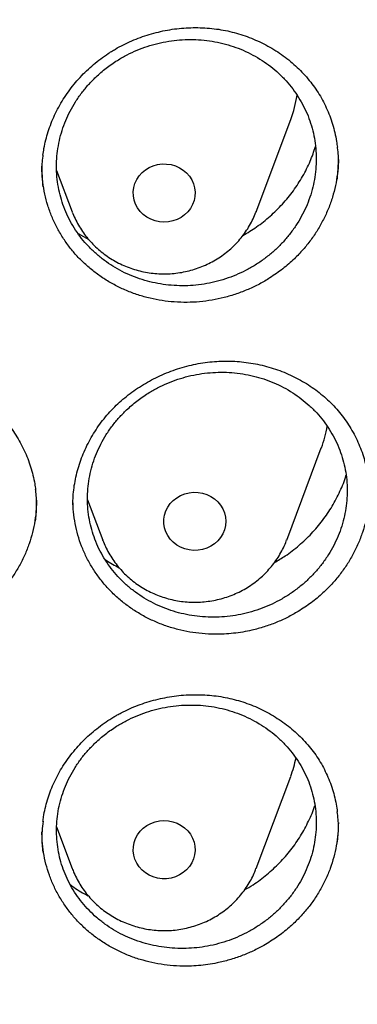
# Model space of a CAD drawing. Header units: millimetres. Extents: x 8 to 795, y 12 to 1770.
# Tile 113 of 127: x 414.99 to 419.36, y 1608.9 to 1621.61. Entities that reach past the tile are written whole.
import ezdxf

# ---------------------------------------------------------------- set-up
doc = ezdxf.new("R2010")
doc.units = ezdxf.units.MM

msp = doc.modelspace()

# ---------------------------------------------------------------- linework, layer by layer
at = {"color": 7, "linetype": 'Continuous', "lineweight": 30}
for p, q in [((418.048, 1619.129), (418.495, 1620.317)), ((415.471, 1619.662), (415.672, 1619.129)), ((418.05, 1619.134), (418.048, 1619.129)), ((415.749, 1618.847), (415.886, 1618.769)), ((418.443, 1614.893), (418.89, 1616.081)), ((415.871, 1615.414), (416.067, 1614.893)), ((416.069, 1614.889), (416.067, 1614.893)), ((418.048, 1610.657), (418.495, 1611.845)), ((415.471, 1611.192), (415.672, 1610.657))]:
    msp.add_line(p, q, dxfattribs=at)
at = {"color": 7, "linetype": 'Continuous', "lineweight": 30, "flags": 128}
for points in [[(417.254, 1619.436), (417.26, 1619.381), (417.257, 1619.326), (417.246, 1619.273), (417.227, 1619.221), (417.2, 1619.172), (417.165, 1619.128), (417.124, 1619.089), (417.078, 1619.056), (417.027, 1619.029), (416.972, 1619.01), (416.915, 1618.999), (416.857, 1618.995), (416.799, 1619), (416.742, 1619.012), (416.687, 1619.032), (416.637, 1619.059), (416.591, 1619.093), (416.55, 1619.133), (416.517, 1619.178), (416.491, 1619.226), (416.472, 1619.278), (416.462, 1619.332), (416.46, 1619.387), (416.467, 1619.442), (416.482, 1619.494), (416.506, 1619.545), (416.537, 1619.591), (416.574, 1619.633), (416.618, 1619.669), (416.667, 1619.699), (416.72, 1619.722), (416.776, 1619.737), (416.834, 1619.745), (416.892, 1619.744), (416.95, 1619.736), (417.006, 1619.72), (417.059, 1619.696), (417.107, 1619.666), (417.15, 1619.629), (417.187, 1619.586), (417.217, 1619.539), (417.24, 1619.489), (417.254, 1619.436)], [(417.655, 1615.135), (417.651, 1615.08), (417.638, 1615.026), (417.617, 1614.975), (417.589, 1614.927), (417.553, 1614.884), (417.511, 1614.846), (417.463, 1614.814), (417.411, 1614.789), (417.356, 1614.771), (417.299, 1614.762), (417.24, 1614.76), (417.182, 1614.766), (417.126, 1614.779), (417.072, 1614.801), (417.022, 1614.829), (416.977, 1614.864), (416.938, 1614.905), (416.906, 1614.951), (416.881, 1615.001), (416.865, 1615.053), (416.856, 1615.107), (416.856, 1615.162), (416.865, 1615.216), (416.881, 1615.269), (416.906, 1615.318), (416.938, 1615.364), (416.977, 1615.405), (417.022, 1615.44), (417.072, 1615.468), (417.126, 1615.49), (417.182, 1615.504), (417.24, 1615.51), (417.299, 1615.508), (417.356, 1615.498), (417.411, 1615.48), (417.463, 1615.455), (417.511, 1615.423), (417.553, 1615.385), (417.589, 1615.342), (417.617, 1615.294), (417.638, 1615.243), (417.651, 1615.189), (417.655, 1615.135)], [(417.254, 1610.834), (417.24, 1610.78), (417.217, 1610.73), (417.187, 1610.683), (417.15, 1610.64), (417.107, 1610.604), (417.059, 1610.573), (417.006, 1610.549), (416.95, 1610.533), (416.892, 1610.525), (416.834, 1610.524), (416.776, 1610.532), (416.72, 1610.547), (416.667, 1610.57), (416.618, 1610.6), (416.574, 1610.636), (416.537, 1610.678), (416.506, 1610.724), (416.482, 1610.775), (416.467, 1610.828), (416.46, 1610.882), (416.462, 1610.937), (416.472, 1610.991), (416.491, 1611.043), (416.517, 1611.092), (416.55, 1611.136), (416.591, 1611.176), (416.637, 1611.21), (416.687, 1611.237), (416.742, 1611.257), (416.799, 1611.27), (416.857, 1611.274), (416.915, 1611.27), (416.972, 1611.259), (417.027, 1611.24), (417.078, 1611.213), (417.124, 1611.18), (417.165, 1611.141), (417.2, 1611.097), (417.227, 1611.048), (417.246, 1610.997), (417.257, 1610.943), (417.26, 1610.888), (417.254, 1610.834)]]:
    msp.add_lwpolyline(points, dxfattribs=at)
at = {"color": 7, "linetype": 'Continuous', "lineweight": 30}
for centre, radius, start, end in [((417.051, 1620.861), 1.543, 339.3578, 351.4448), ((417.444, 1616.626), 1.546, 339.3656, 350.1835), ((417.047, 1612.391), 1.547, 339.3679, 348.523)]:
    msp.add_arc(centre, radius, start, end, dxfattribs=at)
for points, knots in [([(358.722, 1619.106), (358.724, 1619.121), (358.744, 1619.292), (358.789, 1619.618), (358.858, 1620.082), (358.935, 1620.546), (359.02, 1621.008), (359.112, 1621.469), (359.211, 1621.928), (359.318, 1622.387), (359.433, 1622.843), (359.555, 1623.298), (359.684, 1623.751), (359.821, 1624.202), (359.965, 1624.651), (360.117, 1625.098), (360.275, 1625.543), (360.441, 1625.985), (360.614, 1626.425), (360.794, 1626.863), (360.982, 1627.297), (361.176, 1627.73), (361.377, 1628.159), (361.585, 1628.585), (361.801, 1629.008), (362.023, 1629.429), (362.252, 1629.846), (362.487, 1630.259), (362.73, 1630.669), (362.979, 1631.076), (363.234, 1631.479), (363.496, 1631.878), (363.765, 1632.274), (364.04, 1632.666), (364.321, 1633.053), (364.609, 1633.437), (364.903, 1633.816), (365.203, 1634.192), (365.509, 1634.562), (365.821, 1634.929), (366.139, 1635.291), (366.463, 1635.648), (366.792, 1636.001), (367.128, 1636.349), (367.469, 1636.692), (367.815, 1637.03), (368.167, 1637.363), (368.524, 1637.691), (368.887, 1638.014), (369.255, 1638.331), (369.628, 1638.644), (370.006, 1638.951), (370.389, 1639.252), (370.777, 1639.548), (371.169, 1639.838), (371.566, 1640.123), (371.968, 1640.402), (372.375, 1640.676), (372.785, 1640.943), (373.201, 1641.204), (373.62, 1641.46), (374.043, 1641.709), (374.471, 1641.953), (374.902, 1642.19), (375.337, 1642.421), (375.776, 1642.646), (376.218, 1642.864), (376.664, 1643.076), (377.113, 1643.282), (377.566, 1643.481), (378.022, 1643.674), (378.481, 1643.86), (378.943, 1644.04), (379.407, 1644.213), (379.875, 1644.379), (380.345, 1644.539), (380.818, 1644.691), (381.293, 1644.838), (381.77, 1644.977), (382.25, 1645.109), (382.732, 1645.235), (383.216, 1645.353), (383.701, 1645.465), (384.189, 1645.569), (384.678, 1645.667), (385.168, 1645.758), (385.66, 1645.841), (386.153, 1645.918), (386.648, 1645.987), (387.144, 1646.05), (387.64, 1646.105), (388.137, 1646.153), (388.635, 1646.194), (389.134, 1646.228), (389.633, 1646.255), (390.133, 1646.275), (390.633, 1646.287), (391.133, 1646.293), (391.633, 1646.291), (392.133, 1646.282), (392.632, 1646.266), (393.132, 1646.242), (393.631, 1646.212), (394.129, 1646.174), (394.627, 1646.13), (395.124, 1646.078), (395.62, 1646.019), (396.115, 1645.953), (396.609, 1645.88), (397.101, 1645.8), (397.592, 1645.712), (398.082, 1645.618), (398.57, 1645.517), (399.057, 1645.409), (399.542, 1645.293), (400.024, 1645.171), (400.505, 1645.042), (400.984, 1644.906), (401.46, 1644.764), (401.934, 1644.614), (402.405, 1644.458), (402.874, 1644.295), (403.34, 1644.125), (403.803, 1643.949), (404.264, 1643.766), (404.721, 1643.576), (405.175, 1643.38), (405.626, 1643.178), (406.074, 1642.969), (406.518, 1642.754), (406.959, 1642.532), (407.396, 1642.304), (407.829, 1642.07), (408.258, 1641.829), (408.683, 1641.583), (409.105, 1641.33), (409.522, 1641.072), (409.935, 1640.807), (410.343, 1640.537), (410.747, 1640.261), (411.147, 1639.979), (411.542, 1639.691), (411.932, 1639.398), (412.317, 1639.099), (412.698, 1638.795), (413.073, 1638.485), (413.443, 1638.17), (413.808, 1637.85), (414.168, 1637.524), (414.523, 1637.194), (414.872, 1636.858), (415.216, 1636.517), (415.554, 1636.172), (415.886, 1635.821), (416.213, 1635.466), (416.534, 1635.107), (416.849, 1634.743), (417.158, 1634.374), (417.461, 1634.001), (417.758, 1633.624), (418.048, 1633.242), (418.333, 1632.856), (418.611, 1632.467), (418.883, 1632.073), (419.148, 1631.675), (419.407, 1631.274), (419.659, 1630.869), (419.905, 1630.461), (420.144, 1630.049), (420.376, 1629.634), (420.601, 1629.215), (420.82, 1628.793), (421.031, 1628.368), (421.236, 1627.941), (421.434, 1627.51), (421.625, 1627.076), (421.808, 1626.64), (421.985, 1626.201), (422.154, 1625.76), (422.316, 1625.317), (422.471, 1624.871), (422.619, 1624.423), (422.759, 1623.973), (422.892, 1623.52), (423.018, 1623.067), (423.136, 1622.611), (423.247, 1622.154), (423.35, 1621.695), (423.446, 1621.234), (423.534, 1620.773), (423.615, 1620.31), (423.689, 1619.846), (423.754, 1619.381), (423.795, 1619.062), (423.813, 1618.898), (423.814, 1618.889)], [0, 0, 0, 0, 0.000525, 0.005758, 0.010991, 0.016224, 0.021457, 0.02669, 0.031923, 0.037156, 0.042389, 0.047622, 0.052854, 0.058087, 0.06332, 0.068553, 0.073785, 0.079018, 0.084251, 0.089483, 0.094716, 0.099949, 0.105181, 0.110413, 0.115646, 0.120878, 0.12611, 0.131343, 0.136575, 0.141807, 0.147039, 0.152271, 0.157503, 0.162735, 0.167967, 0.173199, 0.178431, 0.183663, 0.188894, 0.194126, 0.199358, 0.204589, 0.209821, 0.215052, 0.220284, 0.225515, 0.230746, 0.235978, 0.241209, 0.24644, 0.251671, 0.256902, 0.262133, 0.267364, 0.272595, 0.277826, 0.283057, 0.288288, 0.293519, 0.29875, 0.303981, 0.309211, 0.314442, 0.319673, 0.324903, 0.330134, 0.335365, 0.340595, 0.345826, 0.351056, 0.356287, 0.361517, 0.366748, 0.371978, 0.377208, 0.382439, 0.387669, 0.392899, 0.39813, 0.40336, 0.40859, 0.413821, 0.419051, 0.424281, 0.429511, 0.434741, 0.439972, 0.445202, 0.450432, 0.455662, 0.460892, 0.466122, 0.471353, 0.476583, 0.481813, 0.487043, 0.492273, 0.497503, 0.502733, 0.507963, 0.513194, 0.518424, 0.523654, 0.528884, 0.534114, 0.539344, 0.544574, 0.549804, 0.555035, 0.560265, 0.565495, 0.570725, 0.575955, 0.581185, 0.586416, 0.591646, 0.596876, 0.602106, 0.607337, 0.612567, 0.617797, 0.623027, 0.628258, 0.633488, 0.638718, 0.643949, 0.649179, 0.65441, 0.65964, 0.664871, 0.670101, 0.675332, 0.680562, 0.685793, 0.691023, 0.696254, 0.701485, 0.706715, 0.711946, 0.717177, 0.722408, 0.727638, 0.732869, 0.7381, 0.743331, 0.748562, 0.753793, 0.759024, 0.764256, 0.769487, 0.774718, 0.779949, 0.78518, 0.790412, 0.795643, 0.800875, 0.806106, 0.811338, 0.816569, 0.821801, 0.827033, 0.832264, 0.837496, 0.842728, 0.84796, 0.853192, 0.858424, 0.863656, 0.868888, 0.87412, 0.879352, 0.884584, 0.889817, 0.895049, 0.900281, 0.905514, 0.910746, 0.915979, 0.921211, 0.926444, 0.931676, 0.936909, 0.942142, 0.947374, 0.952607, 0.95784, 0.963073, 0.968306, 0.973539, 0.978772, 0.984005, 0.989238, 0.994471, 0.999704, 1, 1, 1, 1]), ([(416.179, 1621.196), (416.196, 1621.206), (416.246, 1621.237), (416.333, 1621.284), (416.441, 1621.334), (416.553, 1621.379), (416.667, 1621.417), (416.785, 1621.448), (416.904, 1621.473), (417.025, 1621.491), (417.146, 1621.501), (417.267, 1621.505), (417.387, 1621.501), (417.506, 1621.491), (417.623, 1621.473), (417.738, 1621.448), (417.85, 1621.417), (417.96, 1621.378), (418.068, 1621.333), (418.174, 1621.281), (418.277, 1621.222), (418.376, 1621.158), (418.47, 1621.087), (418.558, 1621.011), (418.641, 1620.931), (418.718, 1620.846), (418.787, 1620.758), (418.85, 1620.666), (418.906, 1620.57), (418.956, 1620.47), (418.999, 1620.366), (419.036, 1620.259), (419.066, 1620.149), (419.086, 1620.049), (419.094, 1619.985), (419.097, 1619.96)], [0, 0, 0, 0, 0.015349, 0.045811, 0.076421, 0.107247, 0.138264, 0.169436, 0.200717, 0.232053, 0.263374, 0.294616, 0.325724, 0.356654, 0.38737, 0.417841, 0.448165, 0.478883, 0.509933, 0.541252, 0.572764, 0.604386, 0.636025, 0.667568, 0.698934, 0.730053, 0.760871, 0.791391, 0.821886, 0.852758, 0.8839, 0.915266, 0.946802, 0.978445, 1, 1, 1, 1]), ([(415.978, 1620.866), (415.946, 1620.834), (415.881, 1620.769), (415.793, 1620.662), (415.714, 1620.548), (415.645, 1620.429), (415.587, 1620.305), (415.54, 1620.178), (415.505, 1620.046), (415.481, 1619.913), (415.469, 1619.779), (415.469, 1619.646), (415.481, 1619.512), (415.505, 1619.381), (415.541, 1619.252), (415.587, 1619.128), (415.646, 1619.007), (415.714, 1618.891), (415.793, 1618.783), (415.881, 1618.681), (415.979, 1618.586), (416.085, 1618.5), (416.198, 1618.423), (416.317, 1618.356), (416.444, 1618.298), (416.575, 1618.251), (416.71, 1618.215), (416.847, 1618.189), (416.988, 1618.175), (417.13, 1618.172), (417.271, 1618.18), (417.411, 1618.2), (417.551, 1618.23), (417.687, 1618.272), (417.818, 1618.324), (417.945, 1618.386), (418.068, 1618.459), (418.183, 1618.54), (418.291, 1618.631), (418.39, 1618.728), (418.481, 1618.835), (418.562, 1618.947), (418.634, 1619.065), (418.694, 1619.187), (418.744, 1619.315), (418.782, 1619.445), (418.809, 1619.577), (418.823, 1619.71), (418.826, 1619.845), (418.817, 1619.978), (418.796, 1620.11), (418.764, 1620.239), (418.72, 1620.366), (418.664, 1620.487), (418.598, 1620.604), (418.523, 1620.714), (418.436, 1620.818), (418.341, 1620.915), (418.237, 1621.003), (418.126, 1621.082), (418.007, 1621.152), (417.883, 1621.212), (417.753, 1621.262), (417.62, 1621.301), (417.481, 1621.329), (417.341, 1621.346), (417.2, 1621.352), (417.059, 1621.346), (416.918, 1621.33), (416.778, 1621.302), (416.642, 1621.263), (416.509, 1621.214), (416.38, 1621.153), (416.246, 1621.077), (416.109, 1620.983), (416.022, 1620.906), (415.978, 1620.866)], [0, 0, 0, 0, 0.013185, 0.026461, 0.040026, 0.053691, 0.066876, 0.080297, 0.093718, 0.107383, 0.120562, 0.133976, 0.147391, 0.16105, 0.174224, 0.187634, 0.201044, 0.214698, 0.227872, 0.241283, 0.254693, 0.268347, 0.281527, 0.294943, 0.308358, 0.322018, 0.335206, 0.348629, 0.362053, 0.37572, 0.388915, 0.402345, 0.415775, 0.42945, 0.442648, 0.455937, 0.469515, 0.483193, 0.496388, 0.509819, 0.52325, 0.536926, 0.550115, 0.56354, 0.576965, 0.590634, 0.603815, 0.617232, 0.630648, 0.644309, 0.657485, 0.670895, 0.684306, 0.697961, 0.711135, 0.724545, 0.737954, 0.751608, 0.764786, 0.778199, 0.791613, 0.80527, 0.818456, 0.831877, 0.845297, 0.858962, 0.872155, 0.885584, 0.899012, 0.912685, 0.925882, 0.939171, 0.952748, 0.966426, 0.983119, 1, 1, 1, 1]), ([(415.295, 1619.857), (415.299, 1619.886), (415.308, 1619.953), (415.33, 1620.054), (415.361, 1620.163), (415.399, 1620.27), (415.444, 1620.375), (415.497, 1620.479), (415.556, 1620.58), (415.622, 1620.678), (415.695, 1620.773), (415.773, 1620.863), (415.858, 1620.948), (415.947, 1621.028), (416.04, 1621.103), (416.118, 1621.158), (416.165, 1621.188), (416.179, 1621.196)], [0, 0, 0, 0, 0.054861, 0.124497, 0.193523, 0.263165, 0.333373, 0.404066, 0.475143, 0.546483, 0.617953, 0.689389, 0.76064, 0.831589, 0.902143, 0.972235, 1, 1, 1, 1]), ([(417.876, 1618.822), (417.936, 1618.858), (418.06, 1618.932), (418.231, 1619.069), (418.391, 1619.226), (418.532, 1619.398), (418.652, 1619.583), (418.749, 1619.774), (418.794, 1619.906), (418.816, 1619.97)], [0, 0, 0, 0, 0.134982, 0.280798, 0.426671, 0.573008, 0.718882, 0.86485, 1, 1, 1, 1]), ([(415.295, 1619.86), (415.295, 1619.855), (415.281, 1619.784), (415.277, 1619.646), (415.287, 1619.514), (415.292, 1619.45)], [0, 0, 0, 0, 0.033546, 0.528367, 1, 1, 1, 1]), ([(419.097, 1619.547), (419.102, 1619.614), (419.114, 1619.75), (419.111, 1619.89), (419.099, 1619.959), (419.099, 1619.963)], [0, 0, 0, 0, 0.488593, 0.975642, 1, 1, 1, 1]), ([(418.227, 1618.276), (418.182, 1618.248), (418.091, 1618.194), (417.946, 1618.125), (417.794, 1618.066), (417.637, 1618.02), (417.479, 1617.986), (417.318, 1617.965), (417.155, 1617.957), (416.993, 1617.962), (416.833, 1617.98), (416.676, 1618.011), (416.522, 1618.054), (416.372, 1618.11), (416.23, 1618.177), (416.094, 1618.255), (415.966, 1618.345), (415.846, 1618.444), (415.736, 1618.553), (415.637, 1618.67), (415.548, 1618.796), (415.471, 1618.929), (415.407, 1619.067), (415.355, 1619.209), (415.316, 1619.357), (415.291, 1619.508), (415.28, 1619.628), (415.282, 1619.697), (415.282, 1619.716)], [0, 0, 0, 0, 0.038741, 0.0777527, 0.1176055, 0.1577461, 0.1966026, 0.2360237, 0.2757269, 0.3160072, 0.3549295, 0.3941287, 0.4337521, 0.4739531, 0.5128085, 0.5519367, 0.5913789, 0.6314652, 0.6703717, 0.7095527, 0.7490495, 0.7891953, 0.8280318, 0.8671414, 0.9065654, 0.9466353, 0.9854664, 1, 1, 1, 1]), ([(419.109, 1619.827), (419.11, 1619.808), (419.111, 1619.738), (419.099, 1619.617), (419.075, 1619.465), (419.036, 1619.317), (418.984, 1619.17), (418.919, 1619.027), (418.842, 1618.891), (418.755, 1618.761), (418.655, 1618.638), (418.535, 1618.513), (418.394, 1618.388), (418.283, 1618.313), (418.227, 1618.276)], [0, 0, 0, 0, 0.031134, 0.116754, 0.199767, 0.28336, 0.367622, 0.453267, 0.536267, 0.619848, 0.704094, 0.789721, 0.89428, 1, 1, 1, 1]), ([(415.674, 1619.125), (415.676, 1619.119), (415.689, 1619.082), (415.719, 1619.019), (415.764, 1618.935), (415.817, 1618.855), (415.875, 1618.779), (415.94, 1618.708), (416.01, 1618.642), (416.085, 1618.581), (416.165, 1618.526), (416.25, 1618.477), (416.338, 1618.434), (416.429, 1618.399), (416.523, 1618.37), (416.619, 1618.348), (416.717, 1618.334), (416.815, 1618.327), (416.914, 1618.327), (417.013, 1618.335), (417.111, 1618.35), (417.207, 1618.372), (417.301, 1618.402), (417.393, 1618.439), (417.481, 1618.483), (417.566, 1618.533), (417.646, 1618.589), (417.721, 1618.651), (417.791, 1618.719), (417.855, 1618.791), (417.913, 1618.869), (417.965, 1618.95), (418.009, 1619.035), (418.037, 1619.097), (418.048, 1619.13), (418.05, 1619.134)], [0, 0, 0, 0, 0.006913, 0.038379, 0.069879, 0.101419, 0.133007, 0.164648, 0.196344, 0.228098, 0.25991, 0.291778, 0.323699, 0.355672, 0.38769, 0.419749, 0.451844, 0.483969, 0.516118, 0.548283, 0.580456, 0.612631, 0.644799, 0.676954, 0.709087, 0.741191, 0.773258, 0.805282, 0.837256, 0.869175, 0.901036, 0.932835, 0.964573, 0.99625, 1, 1, 1, 1]), ([(356.404, 1618.228), (356.401, 1618.193), (356.397, 1618.123), (356.39, 1618.006), (356.384, 1617.881), (356.376, 1617.75), (356.368, 1617.609), (356.36, 1617.457), (356.351, 1617.279), (356.343, 1617.07), (356.334, 1616.829), (356.327, 1616.54), (356.322, 1616.199), (356.321, 1615.8), (356.326, 1615.372), (356.337, 1614.912), (356.357, 1614.426), (356.386, 1613.925), (356.423, 1613.42), (356.468, 1612.918), (356.522, 1612.416), (356.583, 1611.917), (356.67, 1611.292), (356.792, 1610.543), (356.959, 1609.673), (357.111, 1608.984), (357.234, 1608.473), (357.319, 1608.138), (357.407, 1607.808), (357.494, 1607.494), (357.578, 1607.202), (357.657, 1606.937), (357.73, 1606.698), (357.797, 1606.485), (357.857, 1606.299), (357.91, 1606.138), (357.955, 1606.004), (357.99, 1605.9), (358.017, 1605.82), (358.041, 1605.751), (358.067, 1605.676), (358.098, 1605.587), (358.135, 1605.483), (358.181, 1605.354), (358.238, 1605.196), (358.308, 1605.009), (358.387, 1604.8), (358.476, 1604.569), (358.576, 1604.316), (358.686, 1604.047), (358.801, 1603.77), (358.963, 1603.392), (359.173, 1602.922), (359.436, 1602.364), (359.735, 1601.758), (360.074, 1601.109), (360.455, 1600.421), (360.847, 1599.753), (361.288, 1599.039), (361.786, 1598.279), (362.348, 1597.475), (362.935, 1596.687), (363.471, 1596.009), (363.952, 1595.43), (364.374, 1594.942), (364.819, 1594.447), (365.288, 1593.946), (365.747, 1593.476), (366.192, 1593.037), (366.62, 1592.629), (367.066, 1592.22), (367.527, 1591.811), (367.942, 1591.457), (368.296, 1591.164), (368.578, 1590.935), (368.842, 1590.726), (369.086, 1590.535), (369.311, 1590.363), (369.507, 1590.216), (369.675, 1590.091), (369.818, 1589.987), (369.945, 1589.894), (370.05, 1589.819), (370.132, 1589.76), (370.19, 1589.718), (370.24, 1589.683), (370.296, 1589.643), (370.372, 1589.59), (370.472, 1589.52), (370.595, 1589.435), (370.74, 1589.336), (370.907, 1589.222), (371.187, 1589.035), (371.575, 1588.782), (372.071, 1588.469), (372.581, 1588.16), (373.104, 1587.854), (373.642, 1587.553), (374.226, 1587.238), (374.861, 1586.913), (375.547, 1586.578), (376.246, 1586.256), (376.987, 1585.934), (377.764, 1585.617), (378.576, 1585.309), (379.383, 1585.024), (380.185, 1584.762), (380.977, 1584.524), (381.758, 1584.308), (382.527, 1584.113), (383.294, 1583.935), (384.138, 1583.759), (385.063, 1583.589), (386.071, 1583.433), (387.082, 1583.304), (388.097, 1583.203), (389.115, 1583.13), (390.134, 1583.084), (391.155, 1583.068), (392.175, 1583.079), (393.195, 1583.119), (394.213, 1583.186), (395.229, 1583.282), (396.242, 1583.406), (397.253, 1583.557), (398.256, 1583.736), (399.25, 1583.941), (400.236, 1584.173), (401.22, 1584.433), (402.128, 1584.701), (402.965, 1584.97), (403.734, 1585.236), (404.508, 1585.524), (405.294, 1585.838), (406.092, 1586.179), (406.9, 1586.547), (407.712, 1586.943), (408.528, 1587.366), (409.189, 1587.731), (409.692, 1588.021), (410.03, 1588.222), (410.348, 1588.414), (410.643, 1588.598), (410.916, 1588.77), (411.166, 1588.932), (411.394, 1589.082), (411.602, 1589.222), (411.786, 1589.347), (411.947, 1589.457), (412.085, 1589.553), (412.204, 1589.637), (412.299, 1589.704), (412.381, 1589.762), (412.463, 1589.821), (412.559, 1589.89), (412.674, 1589.973), (412.805, 1590.069), (412.954, 1590.18), (413.117, 1590.302), (413.289, 1590.432), (413.467, 1590.569), (413.649, 1590.711), (413.907, 1590.915), (414.243, 1591.186), (414.66, 1591.534), (415.092, 1591.907), (415.538, 1592.305), (415.997, 1592.73), (416.42, 1593.136), (416.805, 1593.519), (417.145, 1593.867), (417.475, 1594.216), (417.79, 1594.558), (418.089, 1594.89), (418.386, 1595.231), (418.681, 1595.578), (418.972, 1595.93), (419.242, 1596.266), (419.494, 1596.588), (419.728, 1596.894), (419.946, 1597.185), (420.144, 1597.458), (420.331, 1597.719), (420.517, 1597.985), (420.713, 1598.269), (420.92, 1598.579), (421.139, 1598.915), (421.369, 1599.277), (421.609, 1599.667), (421.858, 1600.084), (422.094, 1600.494), (422.317, 1600.895), (422.526, 1601.283), (422.736, 1601.684), (422.939, 1602.089), (423.138, 1602.498), (423.328, 1602.905), (423.509, 1603.306), (423.674, 1603.687), (423.824, 1604.046), (423.961, 1604.382), (424.084, 1604.697), (424.195, 1604.989), (424.28, 1605.22), (424.342, 1605.391), (424.383, 1605.505), (424.417, 1605.6), (424.443, 1605.677), (424.465, 1605.739), (424.486, 1605.801), (424.512, 1605.877), (424.547, 1605.978), (424.588, 1606.103), (424.646, 1606.276), (424.716, 1606.495), (424.799, 1606.758), (424.884, 1607.038), (424.971, 1607.334), (425.067, 1607.674), (425.171, 1608.063), (425.283, 1608.502), (425.394, 1608.967), (425.495, 1609.42), (425.586, 1609.858), (425.667, 1610.279), (425.744, 1610.713), (425.832, 1611.249), (425.922, 1611.874), (426.007, 1612.576), (426.074, 1613.257), (426.124, 1613.914), (426.159, 1614.548), (426.181, 1615.159), (426.188, 1615.655), (426.189, 1616.044), (426.186, 1616.329), (426.181, 1616.608), (426.174, 1616.875), (426.165, 1617.128), (426.155, 1617.375), (426.144, 1617.614), (426.132, 1617.841), (426.119, 1618.043), (426.11, 1618.17), (426.106, 1618.228)], [0, 0, 0, 0, 0.000951, 0.00193, 0.003036, 0.004253, 0.00557, 0.006974, 0.008466, 0.010552, 0.012788, 0.015174, 0.018604, 0.022304, 0.026272, 0.03051, 0.035109, 0.039809, 0.0445, 0.049182, 0.053854, 0.058517, 0.063171, 0.071403, 0.079606, 0.08778, 0.090983, 0.094182, 0.097376, 0.100428, 0.103231, 0.105785, 0.10809, 0.110147, 0.111955, 0.113514, 0.114824, 0.115886, 0.116546, 0.117156, 0.117891, 0.118757, 0.119771, 0.120935, 0.122551, 0.124388, 0.126447, 0.128728, 0.13123, 0.133951, 0.136743, 0.139516, 0.145262, 0.150923, 0.1565, 0.163835, 0.171017, 0.178053, 0.185051, 0.193962, 0.202877, 0.211797, 0.220722, 0.226386, 0.232222, 0.238234, 0.244421, 0.250785, 0.255992, 0.261311, 0.266742, 0.272286, 0.27791, 0.281398, 0.284647, 0.287657, 0.290428, 0.29296, 0.295254, 0.296996, 0.29857, 0.299975, 0.301212, 0.302031, 0.302668, 0.303134, 0.303663, 0.304513, 0.305603, 0.306932, 0.308499, 0.310306, 0.312352, 0.317473, 0.322689, 0.327986, 0.333366, 0.338829, 0.344373, 0.351014, 0.357768, 0.364616, 0.371408, 0.379162, 0.386804, 0.394332, 0.401748, 0.409052, 0.416116, 0.423071, 0.429942, 0.436807, 0.445722, 0.454637, 0.463552, 0.472466, 0.481381, 0.490295, 0.49921, 0.508124, 0.517039, 0.525953, 0.534868, 0.543782, 0.552714, 0.561687, 0.570523, 0.5794, 0.588318, 0.597277, 0.604345, 0.611477, 0.618749, 0.626162, 0.633856, 0.641697, 0.649684, 0.657818, 0.6661, 0.66977, 0.673275, 0.676573, 0.679664, 0.682548, 0.68518, 0.687613, 0.689846, 0.691879, 0.693552, 0.69506, 0.696371, 0.697452, 0.698185, 0.699064, 0.700127, 0.701375, 0.702837, 0.704492, 0.706336, 0.708286, 0.710293, 0.712359, 0.714483, 0.719094, 0.723957, 0.729073, 0.73444, 0.74006, 0.745932, 0.750271, 0.754723, 0.75908, 0.763275, 0.767308, 0.77118, 0.775537, 0.779669, 0.783578, 0.787262, 0.79079, 0.794084, 0.797145, 0.799974, 0.80285, 0.805987, 0.809384, 0.813035, 0.816945, 0.821115, 0.825545, 0.830235, 0.834102, 0.838129, 0.842317, 0.846532, 0.850561, 0.854837, 0.85888, 0.862688, 0.866263, 0.869603, 0.87271, 0.875584, 0.878223, 0.879511, 0.880626, 0.881559, 0.88231, 0.882879, 0.883358, 0.884118, 0.885104, 0.886317, 0.887757, 0.890141, 0.892693, 0.895393, 0.898242, 0.901239, 0.905195, 0.909383, 0.913804, 0.918457, 0.922275, 0.926237, 0.930343, 0.934543, 0.941328, 0.94789, 0.954228, 0.960343, 0.966236, 0.971905, 0.977351, 0.980059, 0.98271, 0.985301, 0.987816, 0.990158, 0.992312, 0.994612, 0.996657, 0.99845, 1, 1, 1, 1]), ([(415.681, 1615.347), (415.681, 1615.365), (415.682, 1615.42), (415.688, 1615.513), (415.703, 1615.623), (415.726, 1615.734), (415.756, 1615.844), (415.793, 1615.953), (415.837, 1616.06), (415.889, 1616.165), (415.947, 1616.267), (416.012, 1616.365), (416.083, 1616.459), (416.159, 1616.548), (416.241, 1616.632), (416.327, 1616.711), (416.419, 1616.784), (416.515, 1616.852), (416.617, 1616.916), (416.723, 1616.974), (416.833, 1617.026), (416.947, 1617.072), (417.063, 1617.112), (417.181, 1617.144), (417.3, 1617.17), (417.419, 1617.188), (417.538, 1617.199), (417.656, 1617.203), (417.773, 1617.2), (417.891, 1617.19), (418.009, 1617.173), (418.126, 1617.149), (418.241, 1617.118), (418.354, 1617.08), (418.464, 1617.035), (418.571, 1616.984), (418.674, 1616.927), (418.771, 1616.864), (418.864, 1616.796), (418.951, 1616.723), (419.032, 1616.645), (419.108, 1616.561), (419.178, 1616.473), (419.243, 1616.38), (419.301, 1616.283), (419.352, 1616.183), (419.397, 1616.079), (419.435, 1615.972), (419.465, 1615.863), (419.487, 1615.764), (419.495, 1615.7), (419.498, 1615.674)], [0, 0, 0, 0, 0.0101616, 0.030631, 0.0511954, 0.0718955, 0.092713, 0.1136225, 0.1345926, 0.1555873, 0.1765562, 0.197459, 0.2182595, 0.2389266, 0.2594358, 0.2797987, 0.3000198, 0.3204813, 0.3411515, 0.3619907, 0.3829503, 0.4039749, 0.4250003, 0.4459526, 0.4667765, 0.4874243, 0.5078582, 0.5280796, 0.5482715, 0.5687172, 0.5893361, 0.6101004, 0.6309755, 0.6519226, 0.6729009, 0.6938599, 0.7147599, 0.7355708, 0.7562706, 0.7768468, 0.7972835, 0.8178371, 0.8385122, 0.859312, 0.8802169, 0.9012017, 0.9222371, 0.9432902, 0.9643201, 0.9852972, 1, 1, 1, 1]), ([(411.382, 1615.236), (411.382, 1615.255), (411.383, 1615.31), (411.389, 1615.402), (411.404, 1615.513), (411.427, 1615.623), (411.457, 1615.733), (411.494, 1615.842), (411.539, 1615.949), (411.59, 1616.053), (411.649, 1616.155), (411.714, 1616.252), (411.784, 1616.346), (411.861, 1616.434), (411.942, 1616.518), (412.029, 1616.596), (412.12, 1616.669), (412.217, 1616.737), (412.319, 1616.799), (412.425, 1616.857), (412.535, 1616.908), (412.649, 1616.954), (412.765, 1616.993), (412.883, 1617.025), (413.002, 1617.049), (413.121, 1617.067), (413.24, 1617.077), (413.358, 1617.081), (413.476, 1617.077), (413.594, 1617.066), (413.712, 1617.048), (413.828, 1617.023), (413.944, 1616.991), (414.057, 1616.953), (414.167, 1616.907), (414.274, 1616.856), (414.376, 1616.798), (414.474, 1616.735), (414.567, 1616.666), (414.653, 1616.592), (414.735, 1616.513), (414.81, 1616.43), (414.88, 1616.341), (414.945, 1616.248), (415.003, 1616.151), (415.054, 1616.05), (415.099, 1615.945), (415.137, 1615.838), (415.167, 1615.729), (415.188, 1615.631), (415.196, 1615.568), (415.199, 1615.543)], [0, 0, 0, 0, 0.010169, 0.030661, 0.051249, 0.071973, 0.092815, 0.113749, 0.134743, 0.155761, 0.17675, 0.197672, 0.21849, 0.239174, 0.259697, 0.280069, 0.300312, 0.320794, 0.341483, 0.362339, 0.383312, 0.404349, 0.425383, 0.446341, 0.467169, 0.487818, 0.508252, 0.528474, 0.548672, 0.569126, 0.589752, 0.610523, 0.631402, 0.652353, 0.673332, 0.694289, 0.715186, 0.735991, 0.756684, 0.777251, 0.797679, 0.818253, 0.838937, 0.859746, 0.880659, 0.901652, 0.922695, 0.943756, 0.964793, 0.985779, 1, 1, 1, 1]), ([(416.374, 1616.571), (416.341, 1616.539), (416.277, 1616.474), (416.189, 1616.368), (416.11, 1616.254), (416.042, 1616.134), (415.985, 1616.011), (415.938, 1615.884), (415.903, 1615.753), (415.88, 1615.621), (415.869, 1615.488), (415.869, 1615.356), (415.882, 1615.223), (415.906, 1615.092), (415.942, 1614.964), (415.989, 1614.841), (416.047, 1614.721), (416.117, 1614.606), (416.196, 1614.498), (416.284, 1614.398), (416.382, 1614.304), (416.488, 1614.219), (416.602, 1614.143), (416.721, 1614.077), (416.848, 1614.02), (416.979, 1613.973), (417.114, 1613.938), (417.252, 1613.913), (417.393, 1613.9), (417.535, 1613.897), (417.676, 1613.906), (417.816, 1613.926), (417.955, 1613.958), (418.091, 1614), (418.223, 1614.052), (418.349, 1614.114), (418.472, 1614.187), (418.587, 1614.269), (418.694, 1614.359), (418.793, 1614.457), (418.884, 1614.563), (418.965, 1614.675), (419.036, 1614.792), (419.095, 1614.914), (419.145, 1615.041), (419.183, 1615.171), (419.209, 1615.303), (419.223, 1615.435), (419.226, 1615.569), (419.216, 1615.702), (419.195, 1615.833), (419.162, 1615.96), (419.117, 1616.086), (419.061, 1616.207), (418.995, 1616.323), (418.919, 1616.432), (418.832, 1616.535), (418.736, 1616.63), (418.632, 1616.717), (418.521, 1616.795), (418.402, 1616.865), (418.277, 1616.924), (418.147, 1616.973), (418.014, 1617.011), (417.876, 1617.039), (417.735, 1617.055), (417.594, 1617.06), (417.453, 1617.054), (417.312, 1617.036), (417.172, 1617.008), (417.036, 1616.969), (416.904, 1616.919), (416.774, 1616.859), (416.641, 1616.782), (416.504, 1616.688), (416.417, 1616.61), (416.374, 1616.571)], [0, 0, 0, 0, 0.013181, 0.026453, 0.040014, 0.053675, 0.066903, 0.080225, 0.093689, 0.10735, 0.120574, 0.13389, 0.147349, 0.161005, 0.174226, 0.18754, 0.200998, 0.214651, 0.227876, 0.241193, 0.254653, 0.26831, 0.281541, 0.294866, 0.308333, 0.321996, 0.335236, 0.348568, 0.362043, 0.375715, 0.388959, 0.402296, 0.415777, 0.429454, 0.442651, 0.455939, 0.469517, 0.483194, 0.496434, 0.509767, 0.523243, 0.536916, 0.550148, 0.563473, 0.576941, 0.590606, 0.603831, 0.617149, 0.63061, 0.644267, 0.657489, 0.670803, 0.68426, 0.697914, 0.711137, 0.724453, 0.737912, 0.751566, 0.764796, 0.778118, 0.791583, 0.805244, 0.818481, 0.83181, 0.845283, 0.858953, 0.872196, 0.885532, 0.899011, 0.912687, 0.925884, 0.939173, 0.952751, 0.96643, 0.983121, 1, 1, 1, 1]), ([(418.285, 1614.604), (418.332, 1614.631), (418.444, 1614.696), (418.604, 1614.822), (418.767, 1614.976), (418.91, 1615.145), (419.034, 1615.328), (419.133, 1615.522), (419.191, 1615.657), (419.209, 1615.728), (419.21, 1615.729)], [0, 0, 0, 0, 0.106874, 0.255033, 0.403275, 0.551988, 0.70023, 0.84857, 0.997382, 1, 1, 1, 1]), ([(415.198, 1615.141), (415.199, 1615.146), (415.211, 1615.214), (415.212, 1615.347), (415.211, 1615.477), (415.2, 1615.542), (415.199, 1615.546)], [0, 0, 0, 0, 0.041047, 0.507633, 0.974227, 1, 1, 1, 1]), ([(419.509, 1615.538), (419.509, 1615.506), (419.509, 1615.422), (419.494, 1615.289), (419.466, 1615.138), (419.423, 1614.991), (419.368, 1614.846), (419.3, 1614.706), (419.22, 1614.572), (419.129, 1614.444), (419.026, 1614.323), (418.904, 1614.201), (418.761, 1614.081), (418.649, 1614.009), (418.592, 1613.972)], [0, 0, 0, 0, 0.052388, 0.136235, 0.217423, 0.299328, 0.381814, 0.465655, 0.546809, 0.628677, 0.711125, 0.794924, 0.8969, 1, 1, 1, 1]), ([(415.21, 1615.408), (415.21, 1615.37), (415.209, 1615.281), (415.192, 1615.141), (415.162, 1614.992), (415.118, 1614.845), (415.062, 1614.701), (414.992, 1614.562), (414.911, 1614.429), (414.818, 1614.303), (414.715, 1614.183), (414.591, 1614.063), (414.447, 1613.945), (414.334, 1613.875), (414.277, 1613.839)], [0, 0, 0, 0, 0.061451, 0.144525, 0.225049, 0.306136, 0.387872, 0.470951, 0.551435, 0.632482, 0.714176, 0.797209, 0.898051, 1, 1, 1, 1]), ([(418.592, 1613.972), (418.546, 1613.946), (418.454, 1613.893), (418.307, 1613.827), (418.153, 1613.772), (417.97, 1613.722), (417.756, 1613.685), (417.54, 1613.675), (417.351, 1613.684), (417.191, 1613.705), (417.036, 1613.738), (416.882, 1613.784), (416.734, 1613.843), (416.593, 1613.912), (416.46, 1613.993), (416.334, 1614.084), (416.216, 1614.186), (416.109, 1614.296), (416.013, 1614.414), (415.927, 1614.542), (415.853, 1614.675), (415.792, 1614.814), (415.744, 1614.957), (415.709, 1615.105), (415.687, 1615.251), (415.683, 1615.347), (415.682, 1615.393)], [0, 0, 0, 0, 0.039495, 0.079268, 0.119901, 0.160829, 0.220354, 0.280846, 0.321835, 0.361458, 0.401362, 0.441698, 0.482622, 0.522152, 0.562031, 0.602193, 0.643012, 0.682599, 0.722466, 0.762763, 0.803648, 0.843164, 0.883028, 0.923178, 0.963985, 1, 1, 1, 1]), ([(416.069, 1614.889), (416.08, 1614.862), (416.102, 1614.806), (416.145, 1614.724), (416.195, 1614.643), (416.252, 1614.566), (416.315, 1614.493), (416.383, 1614.425), (416.457, 1614.363), (416.535, 1614.306), (416.619, 1614.255), (416.706, 1614.211), (416.796, 1614.173), (416.889, 1614.142), (416.985, 1614.118), (417.082, 1614.101), (417.18, 1614.092), (417.279, 1614.09), (417.378, 1614.096), (417.476, 1614.109), (417.573, 1614.129), (417.668, 1614.157), (417.76, 1614.191), (417.85, 1614.233), (417.935, 1614.281), (418.017, 1614.335), (418.094, 1614.396), (418.165, 1614.462), (418.231, 1614.533), (418.291, 1614.609), (418.345, 1614.689), (418.391, 1614.773), (418.424, 1614.841), (418.438, 1614.883), (418.442, 1614.894)], [0, 0, 0, 0, 0.028619, 0.060169, 0.091757, 0.123392, 0.155077, 0.186818, 0.218616, 0.250471, 0.282384, 0.314352, 0.346371, 0.378438, 0.410548, 0.442695, 0.474874, 0.507078, 0.539301, 0.571535, 0.603773, 0.636006, 0.668228, 0.700431, 0.732607, 0.764748, 0.796848, 0.8289, 0.860899, 0.892839, 0.924719, 0.956537, 0.988293, 1, 1, 1, 1]), ([(416.096, 1614.644), (416.101, 1614.64), (416.157, 1614.598), (416.221, 1614.566), (416.279, 1614.536)], [0, 0, 0, 0, 0.0791935, 1, 1, 1, 1]), ([(416.254, 1612.637), (416.271, 1612.646), (416.323, 1612.674), (416.412, 1612.717), (416.522, 1612.763), (416.636, 1612.802), (416.752, 1612.835), (416.87, 1612.861), (416.99, 1612.881), (417.112, 1612.894), (417.233, 1612.899), (417.354, 1612.898), (417.474, 1612.89), (417.592, 1612.874), (417.708, 1612.852), (417.82, 1612.823), (417.931, 1612.788), (418.039, 1612.745), (418.145, 1612.696), (418.248, 1612.64), (418.347, 1612.578), (418.443, 1612.511), (418.533, 1612.437), (418.618, 1612.359), (418.696, 1612.276), (418.769, 1612.189), (418.834, 1612.099), (418.892, 1612.006), (418.943, 1611.909), (418.988, 1611.808), (419.027, 1611.704), (419.058, 1611.596), (419.082, 1611.49), (419.092, 1611.42), (419.096, 1611.386)], [0, 0, 0, 0, 0.015737, 0.046921, 0.078258, 0.109819, 0.141579, 0.173501, 0.205538, 0.237636, 0.269724, 0.301735, 0.333611, 0.365308, 0.396788, 0.428018, 0.4591, 0.490591, 0.522425, 0.554539, 0.586857, 0.619293, 0.651754, 0.684122, 0.716315, 0.748261, 0.779906, 0.811247, 0.842564, 0.874263, 0.906239, 0.938445, 0.970822, 1, 1, 1, 1]), ([(415.97, 1612.276), (415.938, 1612.244), (415.873, 1612.18), (415.786, 1612.073), (415.708, 1611.96), (415.64, 1611.841), (415.583, 1611.718), (415.537, 1611.592), (415.502, 1611.462), (415.48, 1611.33), (415.469, 1611.198), (415.47, 1611.066), (415.483, 1610.934), (415.508, 1610.804), (415.544, 1610.677), (415.591, 1610.555), (415.65, 1610.436), (415.72, 1610.322), (415.8, 1610.215), (415.888, 1610.116), (415.987, 1610.023), (416.093, 1609.939), (416.207, 1609.864), (416.327, 1609.798), (416.454, 1609.742), (416.586, 1609.696), (416.721, 1609.662), (416.859, 1609.638), (417, 1609.625), (417.141, 1609.623), (417.282, 1609.633), (417.422, 1609.653), (417.562, 1609.685), (417.698, 1609.727), (417.83, 1609.78), (417.956, 1609.843), (418.078, 1609.915), (418.193, 1609.997), (418.299, 1610.087), (418.398, 1610.185), (418.488, 1610.29), (418.569, 1610.402), (418.639, 1610.519), (418.698, 1610.64), (418.747, 1610.767), (418.785, 1610.896), (418.81, 1611.027), (418.824, 1611.159), (418.826, 1611.292), (418.816, 1611.424), (418.794, 1611.554), (418.761, 1611.681), (418.716, 1611.806), (418.66, 1611.926), (418.593, 1612.04), (418.516, 1612.148), (418.429, 1612.251), (418.333, 1612.345), (418.228, 1612.431), (418.117, 1612.508), (417.998, 1612.577), (417.872, 1612.635), (417.742, 1612.683), (417.608, 1612.721), (417.47, 1612.747), (417.33, 1612.763), (417.189, 1612.767), (417.048, 1612.761), (416.906, 1612.743), (416.766, 1612.714), (416.63, 1612.674), (416.498, 1612.624), (416.369, 1612.564), (416.236, 1612.487), (416.1, 1612.393), (416.013, 1612.316), (415.97, 1612.276)], [0, 0, 0, 0, 0.013177, 0.026446, 0.040004, 0.053661, 0.066886, 0.080204, 0.093665, 0.107322, 0.120544, 0.133859, 0.147316, 0.16097, 0.174192, 0.187508, 0.200966, 0.21462, 0.227848, 0.241169, 0.254633, 0.268292, 0.281528, 0.294857, 0.308329, 0.321996, 0.335239, 0.348574, 0.362053, 0.375728, 0.388925, 0.402214, 0.415792, 0.42947, 0.442713, 0.456048, 0.469527, 0.483203, 0.496439, 0.509768, 0.52324, 0.536909, 0.550137, 0.563458, 0.576922, 0.590582, 0.603805, 0.61712, 0.630579, 0.644233, 0.657455, 0.67077, 0.684227, 0.69788, 0.711107, 0.724425, 0.737887, 0.751544, 0.764778, 0.778104, 0.791573, 0.805238, 0.818479, 0.831813, 0.845289, 0.858962, 0.87216, 0.885448, 0.899026, 0.912704, 0.925948, 0.939284, 0.952765, 0.966442, 0.983127, 1, 1, 1, 1]), ([(415.295, 1611.263), (415.298, 1611.283), (415.304, 1611.34), (415.323, 1611.432), (415.351, 1611.54), (415.387, 1611.646), (415.43, 1611.75), (415.48, 1611.852), (415.537, 1611.953), (415.601, 1612.05), (415.672, 1612.145), (415.749, 1612.235), (415.831, 1612.321), (415.919, 1612.402), (416.012, 1612.478), (416.108, 1612.548), (416.19, 1612.6), (416.239, 1612.628), (416.254, 1612.637)], [0, 0, 0, 0, 0.035796, 0.102622, 0.168689, 0.234112, 0.300085, 0.366586, 0.433544, 0.500862, 0.568428, 0.636116, 0.703771, 0.77125, 0.838442, 0.905257, 0.971633, 1, 1, 1, 1]), ([(358.964, 1612.16), (358.968, 1612.131), (358.989, 1611.947), (359.035, 1611.609), (359.104, 1611.146), (359.181, 1610.684), (359.265, 1610.223), (359.357, 1609.764), (359.456, 1609.306), (359.562, 1608.849), (359.677, 1608.394), (359.798, 1607.94), (359.927, 1607.489), (360.064, 1607.039), (360.207, 1606.591), (360.358, 1606.146), (360.516, 1605.702), (360.682, 1605.261), (360.854, 1604.823), (361.034, 1604.387), (361.221, 1603.953), (361.415, 1603.522), (361.616, 1603.095), (361.824, 1602.67), (362.039, 1602.248), (362.26, 1601.829), (362.489, 1601.414), (362.724, 1601.001), (362.966, 1600.593), (363.215, 1600.187), (363.47, 1599.786), (363.731, 1599.388), (364, 1598.994), (364.274, 1598.604), (364.555, 1598.218), (364.842, 1597.836), (365.136, 1597.458), (365.435, 1597.084), (365.741, 1596.715), (366.053, 1596.35), (366.37, 1595.99), (366.694, 1595.634), (367.023, 1595.283), (367.358, 1594.937), (367.698, 1594.595), (368.044, 1594.259), (368.395, 1593.927), (368.752, 1593.601), (369.114, 1593.28), (369.482, 1592.964), (369.854, 1592.653), (370.232, 1592.348), (370.614, 1592.048), (371.001, 1591.754), (371.393, 1591.466), (371.79, 1591.183), (372.191, 1590.906), (372.597, 1590.634), (373.007, 1590.369), (373.422, 1590.109), (373.84, 1589.855), (374.263, 1589.608), (374.69, 1589.367), (375.12, 1589.131), (375.555, 1588.902), (375.993, 1588.68), (376.434, 1588.463), (376.879, 1588.253), (377.328, 1588.049), (377.78, 1587.852), (378.235, 1587.662), (378.693, 1587.478), (379.154, 1587.3), (379.618, 1587.129), (380.084, 1586.965), (380.553, 1586.808), (381.025, 1586.657), (381.499, 1586.514), (381.975, 1586.377), (382.454, 1586.247), (382.935, 1586.123), (383.417, 1586.007), (383.902, 1585.898), (384.388, 1585.796), (384.876, 1585.7), (385.365, 1585.612), (385.856, 1585.531), (386.348, 1585.457), (386.841, 1585.39), (387.335, 1585.33), (387.83, 1585.277), (388.326, 1585.231), (388.822, 1585.193), (389.319, 1585.161), (389.817, 1585.137), (390.315, 1585.12), (390.813, 1585.11), (391.311, 1585.107), (391.809, 1585.111), (392.307, 1585.123), (392.805, 1585.142), (393.303, 1585.168), (393.8, 1585.201), (394.296, 1585.241), (394.792, 1585.288), (395.287, 1585.343), (395.781, 1585.404), (396.273, 1585.473), (396.765, 1585.549), (397.255, 1585.631), (397.744, 1585.721), (398.232, 1585.818), (398.718, 1585.922), (399.202, 1586.033), (399.684, 1586.151), (400.164, 1586.275), (400.642, 1586.407), (401.118, 1586.545), (401.592, 1586.691), (402.063, 1586.843), (402.531, 1587.002), (402.997, 1587.167), (403.461, 1587.34), (403.921, 1587.519), (404.378, 1587.704), (404.832, 1587.896), (405.284, 1588.095), (405.731, 1588.3), (406.176, 1588.511), (406.617, 1588.729), (407.054, 1588.953), (407.487, 1589.184), (407.917, 1589.421), (408.343, 1589.663), (408.765, 1589.912), (409.182, 1590.167), (409.596, 1590.428), (410.005, 1590.695), (410.41, 1590.968), (410.81, 1591.246), (411.206, 1591.53), (411.597, 1591.82), (411.983, 1592.116), (412.364, 1592.417), (412.74, 1592.723), (413.112, 1593.035), (413.478, 1593.352), (413.839, 1593.674), (414.194, 1594.002), (414.545, 1594.334), (414.889, 1594.672), (415.229, 1595.015), (415.562, 1595.362), (415.89, 1595.714), (416.212, 1596.071), (416.528, 1596.432), (416.839, 1596.798), (417.143, 1597.168), (417.441, 1597.543), (417.733, 1597.922), (418.019, 1598.305), (418.298, 1598.692), (418.572, 1599.083), (418.838, 1599.478), (419.099, 1599.877), (419.352, 1600.279), (419.599, 1600.685), (419.84, 1601.095), (420.074, 1601.508), (420.301, 1601.924), (420.521, 1602.343), (420.734, 1602.766), (420.94, 1603.191), (421.14, 1603.62), (421.332, 1604.051), (421.517, 1604.485), (421.695, 1604.922), (421.866, 1605.361), (422.03, 1605.803), (422.187, 1606.247), (422.336, 1606.693), (422.478, 1607.141), (422.613, 1607.591), (422.74, 1608.043), (422.86, 1608.497), (422.972, 1608.953), (423.077, 1609.41), (423.175, 1609.868), (423.265, 1610.328), (423.347, 1610.789), (423.423, 1611.251), (423.49, 1611.715), (423.537, 1612.07), (423.559, 1612.272), (423.564, 1612.318)], [0, 0, 0, 0, 0.000972, 0.00622, 0.011468, 0.016716, 0.021964, 0.027212, 0.03246, 0.037709, 0.042957, 0.048205, 0.053453, 0.058702, 0.06395, 0.069198, 0.074447, 0.079695, 0.084943, 0.090192, 0.095441, 0.100689, 0.105938, 0.111186, 0.116435, 0.121684, 0.126933, 0.132182, 0.13743, 0.142679, 0.147928, 0.153177, 0.158426, 0.163676, 0.168925, 0.174174, 0.179423, 0.184673, 0.189922, 0.195171, 0.200421, 0.20567, 0.21092, 0.21617, 0.221419, 0.226669, 0.231919, 0.237169, 0.242418, 0.247668, 0.252918, 0.258168, 0.263418, 0.268668, 0.273918, 0.279169, 0.284419, 0.289669, 0.294919, 0.30017, 0.30542, 0.31067, 0.315921, 0.321171, 0.326422, 0.331672, 0.336923, 0.342173, 0.347424, 0.352674, 0.357925, 0.363176, 0.368426, 0.373677, 0.378928, 0.384178, 0.389429, 0.39468, 0.399931, 0.405182, 0.410432, 0.415683, 0.420934, 0.426185, 0.431436, 0.436687, 0.441938, 0.447189, 0.45244, 0.457691, 0.462942, 0.468193, 0.473444, 0.478694, 0.483945, 0.489196, 0.494447, 0.499698, 0.504949, 0.5102, 0.515451, 0.520702, 0.525953, 0.531204, 0.536455, 0.541706, 0.546957, 0.552208, 0.557459, 0.56271, 0.567961, 0.573212, 0.578463, 0.583714, 0.588965, 0.594216, 0.599467, 0.604718, 0.609968, 0.615219, 0.62047, 0.625721, 0.630972, 0.636222, 0.641473, 0.646724, 0.651975, 0.657225, 0.662476, 0.667726, 0.672977, 0.678228, 0.683478, 0.688729, 0.693979, 0.69923, 0.70448, 0.70973, 0.714981, 0.720231, 0.725481, 0.730732, 0.735982, 0.741232, 0.746482, 0.751732, 0.756982, 0.762232, 0.767482, 0.772732, 0.777982, 0.783232, 0.788481, 0.793731, 0.798981, 0.80423, 0.80948, 0.81473, 0.819979, 0.825228, 0.830478, 0.835727, 0.840976, 0.846226, 0.851475, 0.856724, 0.861973, 0.867222, 0.872471, 0.87772, 0.882969, 0.888218, 0.893467, 0.898715, 0.903964, 0.909213, 0.914461, 0.91971, 0.924958, 0.930207, 0.935455, 0.940704, 0.945952, 0.9512, 0.956449, 0.961697, 0.966945, 0.972193, 0.977442, 0.98269, 0.987938, 0.993186, 0.998434, 1, 1, 1, 1]), ([(417.899, 1610.381), (417.936, 1610.402), (418.038, 1610.46), (418.19, 1610.577), (418.354, 1610.727), (418.5, 1610.895), (418.626, 1611.075), (418.727, 1611.267), (418.787, 1611.4), (418.806, 1611.469), (418.807, 1611.47)], [0, 0, 0, 0, 0.085315, 0.237316, 0.389416, 0.542, 0.6941, 0.846293, 0.998971, 1, 1, 1, 1]), ([(419.095, 1610.982), (419.1, 1611.017), (419.113, 1611.12), (419.114, 1611.257), (419.1, 1611.356), (419.095, 1611.389)], [0, 0, 0, 0, 0.263287, 0.753818, 1, 1, 1, 1]), ([(415.297, 1611.266), (415.291, 1611.224), (415.277, 1611.115), (415.278, 1610.975), (415.292, 1610.88), (415.296, 1610.852)], [0, 0, 0, 0, 0.3052491, 0.7889515, 1, 1, 1, 1]), ([(419.11, 1611.248), (419.109, 1611.2), (419.107, 1611.1), (419.086, 1610.951), (419.053, 1610.802), (419.007, 1610.657), (418.947, 1610.514), (418.875, 1610.376), (418.792, 1610.244), (418.697, 1610.12), (418.591, 1610.002), (418.466, 1609.884), (418.319, 1609.768), (418.206, 1609.699), (418.149, 1609.665)], [0, 0, 0, 0, 0.077051, 0.158821, 0.237973, 0.317823, 0.398241, 0.47998, 0.559075, 0.638866, 0.719222, 0.800896, 0.899906, 1, 1, 1, 1]), ([(418.149, 1609.665), (418.102, 1609.64), (418.008, 1609.589), (417.859, 1609.527), (417.704, 1609.476), (417.519, 1609.43), (417.304, 1609.399), (417.088, 1609.394), (416.899, 1609.408), (416.741, 1609.433), (416.586, 1609.47), (416.434, 1609.519), (416.288, 1609.581), (416.149, 1609.654), (416.019, 1609.737), (415.895, 1609.831), (415.781, 1609.935), (415.677, 1610.048), (415.584, 1610.168), (415.502, 1610.296), (415.432, 1610.431), (415.375, 1610.571), (415.331, 1610.714), (415.3, 1610.862), (415.283, 1611.001), (415.282, 1611.091), (415.282, 1611.13)], [0, 0, 0, 0, 0.039758, 0.079795, 0.120703, 0.161909, 0.221704, 0.282469, 0.323643, 0.363457, 0.403554, 0.444085, 0.485205, 0.524938, 0.565021, 0.60539, 0.646417, 0.686216, 0.726296, 0.766808, 0.807913, 0.847642, 0.887723, 0.92809, 0.969119, 1, 1, 1, 1]), ([(415.672, 1610.659), (415.68, 1610.639), (415.698, 1610.589), (415.736, 1610.514), (415.784, 1610.431), (415.839, 1610.353), (415.9, 1610.279), (415.967, 1610.209), (416.039, 1610.145), (416.116, 1610.087), (416.198, 1610.034), (416.284, 1609.988), (416.373, 1609.948), (416.466, 1609.915), (416.561, 1609.889), (416.657, 1609.87), (416.756, 1609.858), (416.854, 1609.854), (416.953, 1609.857), (417.052, 1609.868), (417.149, 1609.886), (417.245, 1609.912), (417.338, 1609.944), (417.428, 1609.984), (417.515, 1610.03), (417.598, 1610.082), (417.676, 1610.141), (417.749, 1610.205), (417.817, 1610.275), (417.879, 1610.35), (417.934, 1610.429), (417.983, 1610.511), (418.021, 1610.587), (418.039, 1610.636), (418.046, 1610.656)], [0, 0, 0, 0, 0.021023, 0.052527, 0.084067, 0.115651, 0.147284, 0.178972, 0.210716, 0.242518, 0.274378, 0.306293, 0.33826, 0.370277, 0.402338, 0.434437, 0.466571, 0.498731, 0.530913, 0.563108, 0.595309, 0.627507, 0.659697, 0.691869, 0.724018, 0.756134, 0.78821, 0.820241, 0.85222, 0.884142, 0.916004, 0.947804, 0.979543, 1, 1, 1, 1]), ([(415.645, 1610.451), (415.661, 1610.439), (415.734, 1610.383), (415.814, 1610.334), (415.88, 1610.305), (415.88, 1610.305)], [0, 0, 0, 0, 0.222259, 0.998107, 1, 1, 1, 1])]:
    msp.add_open_spline(points, degree=3, knots=knots, dxfattribs=at)

doc.saveas('drawing.dxf')
